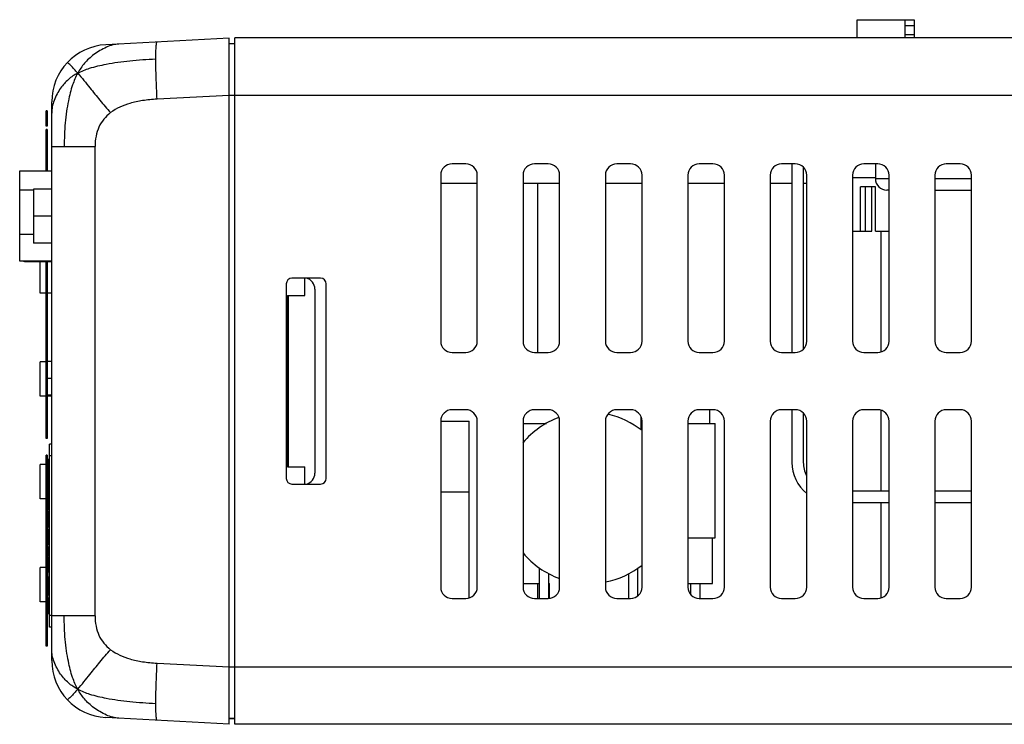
# Model space of a CAD drawing. Header units: millimetres. Extents: x 163 to 2699, y 224 to 730.
# Tile 154 of 168: x 2526 to 2612, y 273 to 335. Entities that reach past the tile are written whole.
import ezdxf

# ---------------------------------------------------------------- set-up
doc = ezdxf.new("R2010")
doc.units = ezdxf.units.MM
doc.layers.add('02___PRT_ALL_AXES', color=7, linetype='Continuous')

msp = doc.modelspace()

# ---------------------------------------------------------------- linework, layer by layer
at = {"color": 7, "linetype": 'Continuous'}
for p, q in [((2598.835, 334.603), (2603.835, 334.603)), ((2598.835, 333.003), (2598.835, 334.603)), ((2603.035, 333.003), (2603.035, 334.603)), ((2603.035, 334.103), (2603.835, 334.103)), ((2603.835, 334.603), (2603.835, 333.003)), ((2603.035, 333.303), (2603.835, 333.303)), ((2543.935, 332.977), (2533.173, 332.413)), ((2543.935, 273.029), (2543.935, 332.977)), ((2544.435, 332.503), (2543.935, 332.503)), ((2544.435, 332.503), (2543.935, 332.503)), ((2544.435, 273.003), (2544.435, 333.003)), ((2624.935, 333.003), (2544.435, 333.003)), ((2543.935, 327.983), (2537.644, 327.654)), ((2543.935, 328.01), (2544.435, 328.01)), ((2544.435, 328.003), (2624.876, 328.003)), ((2528.435, 278.586), (2528.435, 327.419)), ((2527.935, 325.282), (2527.935, 326.622)), ((2528.035, 326.622), (2527.935, 326.622)), ((2528.035, 326.391), (2527.935, 326.391)), ((2528.035, 326.622), (2528.035, 325.282)), ((2528.035, 325.497), (2527.935, 325.497)), ((2528.035, 325.282), (2527.935, 325.282)), ((2527.935, 321.378), (2527.935, 324.994)), ((2528.035, 324.994), (2527.935, 324.994)), ((2528.035, 324.992), (2527.935, 324.992)), ((2528.035, 324.986), (2527.935, 324.986)), ((2528.035, 324.975), (2527.935, 324.975)), ((2528.035, 324.96), (2527.935, 324.96)), ((2528.035, 324.942), (2527.935, 324.942)), ((2528.035, 324.919), (2527.935, 324.919)), ((2528.035, 324.893), (2527.935, 324.893)), ((2528.035, 324.864), (2527.935, 324.864)), ((2528.035, 324.831), (2527.935, 324.831)), ((2528.035, 324.796), (2527.935, 324.796)), ((2528.035, 324.758), (2527.935, 324.758)), ((2528.035, 324.717), (2527.935, 324.717)), ((2528.035, 324.675), (2527.935, 324.675)), ((2528.035, 324.63), (2527.935, 324.63)), ((2528.035, 324.585), (2527.935, 324.585)), ((2528.035, 324.538), (2527.935, 324.538)), ((2528.035, 324.491), (2527.935, 324.491)), ((2528.035, 324.994), (2528.035, 321.378)), ((2528.035, 324.443), (2527.935, 324.443)), ((2528.035, 324.396), (2527.935, 324.396)), ((2528.035, 324.35), (2527.935, 324.35)), ((2528.035, 324.305), (2527.935, 324.305)), ((2528.035, 324.261), (2527.935, 324.261)), ((2528.035, 324.22), (2527.935, 324.22)), ((2528.035, 324.182), (2527.935, 324.182)), ((2528.035, 324.14), (2527.935, 324.14)), ((2528.035, 324.097), (2527.935, 324.097)), ((2528.035, 324.051), (2527.935, 324.051)), ((2528.035, 324.004), (2527.935, 324.004)), ((2528.035, 323.956), (2527.935, 323.956)), ((2528.035, 323.908), (2527.935, 323.908)), ((2528.035, 323.86), (2527.935, 323.86)), ((2528.035, 323.813), (2527.935, 323.813)), ((2528.035, 323.766), (2527.935, 323.766)), ((2528.035, 323.721), (2527.935, 323.721)), ((2528.035, 323.677), (2527.935, 323.677)), ((2528.035, 323.635), (2527.935, 323.635)), ((2528.035, 323.595), (2527.935, 323.595)), ((2528.035, 323.558), (2527.935, 323.558)), ((2528.035, 323.524), (2527.935, 323.524)), ((2528.035, 323.492), (2527.935, 323.492)), ((2528.035, 323.464), (2527.935, 323.464)), ((2528.035, 323.439), (2527.935, 323.439)), ((2528.035, 323.418), (2527.935, 323.418)), ((2528.035, 323.4), (2527.935, 323.4)), ((2528.035, 323.386), (2527.935, 323.386)), ((2528.035, 323.376), (2527.935, 323.376)), ((2528.035, 323.37), (2527.935, 323.37)), ((2528.035, 323.368), (2527.935, 323.368)), ((2528.035, 323.04), (2527.935, 323.04)), ((2528.035, 322.815), (2527.935, 322.815)), ((2528.435, 323.516), (2532.225, 323.516)), ((2532.225, 282.489), (2532.225, 323.516)), ((2528.035, 322.545), (2527.935, 322.545)), ((2528.035, 321.983), (2527.935, 321.983)), ((2564.635, 322.003), (2563.435, 322.003)), ((2571.835, 322.003), (2570.635, 322.003)), ((2579.035, 322.003), (2577.835, 322.003)), ((2586.235, 322.003), (2585.035, 322.003)), ((2593.435, 322.003), (2592.235, 322.003)), ((2593.135, 322.003), (2593.135, 305.503)), ((2600.635, 322.003), (2599.435, 322.003)), ((2600.435, 322.003), (2600.435, 320.703)), ((2607.835, 322.003), (2606.635, 322.003)), ((2525.635, 313.478), (2525.635, 321.378)), ((2525.635, 321.378), (2528.435, 321.378)), ((2528.035, 321.758), (2527.935, 321.758)), ((2594.135, 321.715), (2594.135, 305.791)), ((2562.435, 321.003), (2562.435, 306.503)), ((2565.635, 306.503), (2565.635, 321.003)), ((2569.635, 321.003), (2569.635, 306.503)), ((2572.835, 306.503), (2572.835, 321.003)), ((2576.835, 321.003), (2576.835, 306.503)), ((2580.035, 306.503), (2580.035, 321.003)), ((2584.035, 321.003), (2584.035, 306.503)), ((2587.235, 306.503), (2587.235, 321.003)), ((2591.235, 321.003), (2591.235, 306.503)), ((2594.435, 306.503), (2594.435, 321.003)), ((2598.435, 321.003), (2598.435, 306.503)), ((2598.435, 320.803), (2600.435, 320.803)), ((2601.635, 320.703), (2600.435, 320.703)), ((2601.635, 306.503), (2601.635, 321.003)), ((2605.635, 321.003), (2605.635, 306.503)), ((2608.835, 320.703), (2605.635, 320.703)), ((2608.835, 306.503), (2608.835, 321.003)), ((2525.635, 319.725), (2526.835, 319.725)), ((2526.835, 319.778), (2526.835, 315.078)), ((2528.435, 319.778), (2526.835, 319.778)), ((2600.435, 320.003), (2599.135, 320.003)), ((2599.135, 316.103), (2599.135, 320.003)), ((2599.535, 320.003), (2599.535, 316.103)), ((2600.135, 316.103), (2600.135, 320.003)), ((2600.435, 316.103), (2600.435, 320.003)), ((2601.635, 319.703), (2601.435, 319.703)), ((2605.635, 319.703), (2608.835, 319.703)), ((2528.435, 317.428), (2526.835, 317.428)), ((2598.435, 316.103), (2600.135, 316.103)), ((2600.435, 316.103), (2601.635, 316.103)), ((2526.835, 315.825), (2525.635, 315.825)), ((2528.435, 315.078), (2526.835, 315.078)), ((2528.435, 313.478), (2525.635, 313.478)), ((2526.135, 313.453), (2526.135, 313.478)), ((2526.135, 313.453), (2528.435, 313.453)), ((2527.435, 310.703), (2527.435, 313.453)), ((2527.935, 306.703), (2527.935, 313.452)), ((2528.035, 313.402), (2527.935, 313.402)), ((2528.035, 313.354), (2527.935, 313.354)), ((2528.035, 313.307), (2527.935, 313.307)), ((2528.035, 313.452), (2528.035, 306.703)), ((2528.035, 313.262), (2527.935, 313.262)), ((2528.035, 313.219), (2527.935, 313.219)), ((2528.035, 313.179), (2527.935, 313.179)), ((2528.035, 313.142), (2527.935, 313.142)), ((2528.035, 313.108), (2527.935, 313.108)), ((2528.035, 313.078), (2527.935, 313.078)), ((2528.035, 313.051), (2527.935, 313.051)), ((2528.035, 313.028), (2527.935, 313.028)), ((2528.035, 313.009), (2527.935, 313.009)), ((2528.035, 312.994), (2527.935, 312.994)), ((2528.035, 312.983), (2527.935, 312.983)), ((2528.035, 312.977), (2527.935, 312.977)), ((2528.035, 312.975), (2527.935, 312.975)), ((2528.035, 312.653), (2527.935, 312.653)), ((2528.035, 312.423), (2527.935, 312.423)), ((2551.935, 312.003), (2549.435, 312.003)), ((2550.562, 310.503), (2550.562, 312.003)), ((2528.035, 311.529), (2527.935, 311.529)), ((2528.035, 311.314), (2527.935, 311.314)), ((2528.035, 310.92), (2527.935, 310.92)), ((2548.935, 311.503), (2548.935, 294.503)), ((2551.435, 311.047), (2551.435, 294.958)), ((2552.435, 294.503), (2552.435, 311.503)), ((2527.935, 310.703), (2527.435, 310.703)), ((2528.035, 310.694), (2527.935, 310.694)), ((2528.035, 310.278), (2527.935, 310.278)), ((2528.035, 310.048), (2527.935, 310.048)), ((2528.435, 310.703), (2528.035, 310.703)), ((2549.035, 295.503), (2549.035, 310.503)), ((2549.035, 310.503), (2550.562, 310.503)), ((2549.135, 295.503), (2549.135, 310.503)), ((2528.035, 309.154), (2527.935, 309.154)), ((2528.035, 308.939), (2527.935, 308.939)), ((2528.035, 308.725), (2527.935, 308.725)), ((2528.035, 308.444), (2527.935, 308.444)), ((2528.035, 308.218), (2527.935, 308.218)), ((2528.035, 308.202), (2527.935, 308.202)), ((2528.035, 308.184), (2527.935, 308.184)), ((2528.035, 308.167), (2527.935, 308.167)), ((2528.035, 308.149), (2527.935, 308.149)), ((2528.035, 308.131), (2527.935, 308.131)), ((2528.035, 308.112), (2527.935, 308.112)), ((2528.035, 308.094), (2527.935, 308.094)), ((2528.035, 308.076), (2527.935, 308.076)), ((2528.035, 308.057), (2527.935, 308.057)), ((2528.035, 308.039), (2527.935, 308.039)), ((2528.035, 308.021), (2527.935, 308.021)), ((2528.035, 308.004), (2527.935, 308.004)), ((2528.035, 307.987), (2527.935, 307.987)), ((2528.035, 307.97), (2527.935, 307.97)), ((2528.035, 307.954), (2527.935, 307.954)), ((2528.035, 307.938), (2527.935, 307.938)), ((2528.035, 307.923), (2527.935, 307.923)), ((2528.035, 307.909), (2527.935, 307.909)), ((2528.035, 307.895), (2527.935, 307.895)), ((2528.035, 307.882), (2527.935, 307.882)), ((2528.035, 307.87), (2527.935, 307.87)), ((2528.035, 307.859), (2527.935, 307.859)), ((2528.035, 307.849), (2527.935, 307.849)), ((2528.035, 307.84), (2527.935, 307.84)), ((2528.035, 307.837), (2527.935, 307.837)), ((2528.035, 307.833), (2527.935, 307.833)), ((2528.035, 307.829), (2527.935, 307.829)), ((2528.035, 307.826), (2527.935, 307.826)), ((2528.035, 307.822), (2527.935, 307.822)), ((2528.035, 307.817), (2527.935, 307.817)), ((2528.035, 307.813), (2527.935, 307.813)), ((2528.035, 307.809), (2527.935, 307.809)), ((2528.035, 307.804), (2527.935, 307.804)), ((2528.035, 307.799), (2527.935, 307.799)), ((2528.035, 307.794), (2527.935, 307.794)), ((2528.035, 307.789), (2527.935, 307.789)), ((2528.035, 307.784), (2527.935, 307.784)), ((2528.035, 307.778), (2527.935, 307.778)), ((2528.035, 307.773), (2527.935, 307.773)), ((2528.035, 307.767), (2527.935, 307.767)), ((2528.035, 307.761), (2527.935, 307.761)), ((2528.035, 307.755), (2527.935, 307.755)), ((2528.035, 307.748), (2527.935, 307.748)), ((2528.035, 307.742), (2527.935, 307.742)), ((2528.035, 307.735), (2527.935, 307.735)), ((2528.035, 307.728), (2527.935, 307.728)), ((2528.035, 307.721), (2527.935, 307.721)), ((2528.035, 307.714), (2527.935, 307.714)), ((2528.035, 307.454), (2527.935, 307.454)), ((2528.035, 307.228), (2527.935, 307.228)), ((2528.035, 307.046), (2527.935, 307.046)), ((2528.035, 306.789), (2527.935, 306.789)), ((2527.935, 304.064), (2527.935, 306.703)), ((2528.035, 306.703), (2527.935, 306.703)), ((2528.035, 306.702), (2527.935, 306.702)), ((2528.035, 306.699), (2527.935, 306.699)), ((2528.035, 306.695), (2527.935, 306.695)), ((2528.035, 306.69), (2527.935, 306.69)), ((2528.035, 306.683), (2527.935, 306.683)), ((2528.035, 306.674), (2527.935, 306.674)), ((2528.035, 306.664), (2527.935, 306.664)), ((2528.035, 306.653), (2527.935, 306.653)), ((2528.035, 306.641), (2527.935, 306.641)), ((2528.035, 306.628), (2527.935, 306.628)), ((2528.035, 306.614), (2527.935, 306.614)), ((2528.035, 306.599), (2527.935, 306.599)), ((2528.035, 306.583), (2527.935, 306.583)), ((2528.035, 306.566), (2527.935, 306.566)), ((2528.035, 306.548), (2527.935, 306.548)), ((2528.035, 306.53), (2527.935, 306.53)), ((2528.035, 306.511), (2527.935, 306.511)), ((2528.035, 306.492), (2527.935, 306.492)), ((2528.035, 306.472), (2527.935, 306.472)), ((2528.035, 306.452), (2527.935, 306.452)), ((2528.035, 306.432), (2527.935, 306.432)), ((2528.035, 306.411), (2527.935, 306.411)), ((2528.035, 306.703), (2528.035, 304.072)), ((2528.035, 306.39), (2527.935, 306.39)), ((2528.035, 306.369), (2527.935, 306.369)), ((2527.935, 306.347), (2528.035, 306.347)), ((2528.035, 306.322), (2527.935, 306.322)), ((2528.035, 306.293), (2527.935, 306.293)), ((2528.035, 306.262), (2527.935, 306.262)), ((2528.035, 306.228), (2527.935, 306.228)), ((2528.035, 306.192), (2527.935, 306.192)), ((2528.035, 306.154), (2527.935, 306.154)), ((2528.035, 306.114), (2527.935, 306.114)), ((2528.035, 306.072), (2527.935, 306.072)), ((2528.035, 306.028), (2527.935, 306.028)), ((2528.035, 305.984), (2527.935, 305.984)), ((2528.035, 305.938), (2527.935, 305.938)), ((2528.035, 305.892), (2527.935, 305.892)), ((2528.035, 305.845), (2527.935, 305.845)), ((2528.035, 305.797), (2527.935, 305.797)), ((2528.035, 305.75), (2527.935, 305.75)), ((2528.035, 305.702), (2527.935, 305.702)), ((2528.035, 305.655), (2527.935, 305.655)), ((2528.035, 305.608), (2527.935, 305.608)), ((2528.035, 305.562), (2527.935, 305.562)), ((2527.435, 301.703), (2527.435, 304.703)), ((2527.935, 304.703), (2527.435, 304.703)), ((2528.035, 305.517), (2527.935, 305.517)), ((2528.035, 305.473), (2527.935, 305.473)), ((2528.035, 305.431), (2527.935, 305.431)), ((2528.035, 305.39), (2527.935, 305.39)), ((2528.035, 305.349), (2527.935, 305.349)), ((2528.035, 305.307), (2527.935, 305.307)), ((2528.035, 305.264), (2527.935, 305.264)), ((2528.035, 305.219), (2527.935, 305.219)), ((2528.035, 305.174), (2527.935, 305.174)), ((2528.035, 305.128), (2527.935, 305.128)), ((2528.035, 305.082), (2527.935, 305.082)), ((2528.035, 305.036), (2527.935, 305.036)), ((2528.035, 304.989), (2527.935, 304.989)), ((2528.035, 304.943), (2527.935, 304.943)), ((2528.035, 304.897), (2527.935, 304.897)), ((2528.035, 304.852), (2527.935, 304.852)), ((2528.035, 304.807), (2527.935, 304.807)), ((2528.035, 304.764), (2527.935, 304.764)), ((2528.035, 304.721), (2527.935, 304.721)), ((2528.035, 304.739), (2528.435, 304.739)), ((2563.435, 305.503), (2564.635, 305.503)), ((2570.635, 305.503), (2571.835, 305.503)), ((2577.835, 305.503), (2579.035, 305.503)), ((2585.035, 305.503), (2586.235, 305.503)), ((2592.235, 305.503), (2593.435, 305.503)), ((2599.435, 305.503), (2600.635, 305.503)), ((2606.635, 305.503), (2607.835, 305.503)), ((2528.035, 304.68), (2527.935, 304.68)), ((2528.035, 304.64), (2527.935, 304.64)), ((2528.035, 304.602), (2527.935, 304.602)), ((2528.035, 304.566), (2527.935, 304.566)), ((2528.035, 304.532), (2527.935, 304.532)), ((2528.035, 304.501), (2527.935, 304.501)), ((2528.035, 304.472), (2527.935, 304.472)), ((2528.035, 304.446), (2527.935, 304.446)), ((2528.035, 304.422), (2527.935, 304.422)), ((2528.035, 304.401), (2527.935, 304.401)), ((2528.035, 304.379), (2527.935, 304.379)), ((2528.035, 304.358), (2527.935, 304.358)), ((2528.035, 304.337), (2527.935, 304.337)), ((2528.035, 304.316), (2527.935, 304.316)), ((2528.035, 304.295), (2527.935, 304.295)), ((2528.035, 304.275), (2527.935, 304.275)), ((2528.035, 304.256), (2527.935, 304.256)), ((2528.035, 304.236), (2527.935, 304.236)), ((2528.035, 304.218), (2527.935, 304.218)), ((2528.035, 304.2), (2527.935, 304.2)), ((2528.035, 304.183), (2527.935, 304.183)), ((2528.035, 304.167), (2527.935, 304.167)), ((2528.035, 304.152), (2527.935, 304.152)), ((2528.035, 304.138), (2527.935, 304.138)), ((2528.035, 304.125), (2527.935, 304.125)), ((2528.035, 304.113), (2527.935, 304.113)), ((2528.035, 304.103), (2527.935, 304.103)), ((2528.035, 304.094), (2527.935, 304.094)), ((2528.035, 304.086), (2527.935, 304.086)), ((2528.035, 304.08), (2527.935, 304.08)), ((2528.035, 304.076), (2527.935, 304.076)), ((2528.035, 304.073), (2527.935, 304.073)), ((2528.035, 304.072), (2527.935, 304.072)), ((2528.035, 304.072), (2527.935, 304.072)), ((2528.035, 304.068), (2527.935, 304.068)), ((2528.035, 304.066), (2527.935, 304.066)), ((2528.035, 304.065), (2527.935, 304.065)), ((2527.935, 304.056), (2527.935, 304.064)), ((2528.035, 304.064), (2527.935, 304.064)), ((2528.035, 304.063), (2527.935, 304.063)), ((2528.035, 304.06), (2527.935, 304.06)), ((2528.035, 304.058), (2527.935, 304.058)), ((2527.935, 297.985), (2527.935, 304.056)), ((2528.035, 304.056), (2527.935, 304.056)), ((2528.035, 304.056), (2527.935, 304.056)), ((2528.035, 303.927), (2527.935, 303.927)), ((2528.035, 304.072), (2528.035, 304.064)), ((2528.035, 304.064), (2528.035, 304.056)), ((2528.035, 304.056), (2528.035, 297.985)), ((2528.035, 303.695), (2527.935, 303.695)), ((2527.935, 303.244), (2528.035, 303.244)), ((2528.035, 303.273), (2528.435, 303.273)), ((2528.035, 302.107), (2527.935, 302.107)), ((2527.935, 301.703), (2527.435, 301.703)), ((2528.035, 301.469), (2527.935, 301.469)), ((2528.035, 301.806), (2528.435, 301.806)), ((2528.435, 301.703), (2528.035, 301.703)), ((2527.935, 301.09), (2528.035, 301.09)), ((2528.035, 300.573), (2527.935, 300.573)), ((2564.635, 300.503), (2563.435, 300.503)), ((2571.835, 300.503), (2570.635, 300.503)), ((2579.035, 300.503), (2577.835, 300.503)), ((2586.235, 300.503), (2585.035, 300.503)), ((2585.935, 300.503), (2585.935, 299.303)), ((2593.435, 300.503), (2592.235, 300.503)), ((2593.135, 300.503), (2593.135, 295.903)), ((2600.635, 300.503), (2599.435, 300.503)), ((2607.835, 300.503), (2606.635, 300.503)), ((2528.035, 300.071), (2527.935, 300.071)), ((2528.035, 299.696), (2527.935, 299.696)), ((2579.935, 299.922), (2579.935, 298.737)), ((2594.135, 300.215), (2594.135, 295.903)), ((2528.035, 299.048), (2527.935, 299.048)), ((2528.035, 298.988), (2527.935, 298.988)), ((2562.435, 299.503), (2564.935, 299.503)), ((2562.435, 299.503), (2562.435, 285.003)), ((2564.935, 284.063), (2564.935, 299.503)), ((2565.635, 285.003), (2565.635, 299.503)), ((2569.635, 299.503), (2569.635, 285.003)), ((2569.635, 299.303), (2571.673, 299.303)), ((2572.835, 285.003), (2572.835, 299.503)), ((2576.835, 299.503), (2576.835, 285.003)), ((2579.935, 299.303), (2580.035, 299.303)), ((2580.035, 285.003), (2580.035, 299.503)), ((2584.035, 299.503), (2584.035, 285.003)), ((2584.035, 299.303), (2586.435, 299.303)), ((2586.435, 289.303), (2586.435, 299.303)), ((2587.235, 285.003), (2587.235, 299.503)), ((2591.235, 299.503), (2591.235, 285.003)), ((2594.435, 285.003), (2594.435, 299.503)), ((2598.435, 299.503), (2598.435, 285.003)), ((2601.635, 285.003), (2601.635, 299.503)), ((2605.635, 299.503), (2605.635, 285.003)), ((2608.835, 285.003), (2608.835, 299.503)), ((2528.035, 297.985), (2527.935, 297.985)), ((2528.235, 281.503), (2528.235, 297.503)), ((2528.435, 297.503), (2528.235, 297.503)), ((2527.935, 295.703), (2527.935, 296.525)), ((2528.035, 296.525), (2527.935, 296.525)), ((2528.035, 296.524), (2527.935, 296.524)), ((2528.035, 296.519), (2527.935, 296.519)), ((2528.035, 296.51), (2527.935, 296.51)), ((2528.035, 296.498), (2527.935, 296.498)), ((2528.035, 296.481), (2527.935, 296.481)), ((2528.035, 296.525), (2528.035, 295.703)), ((2528.135, 294.934), (2528.135, 296.168)), ((2528.135, 296.168), (2528.235, 296.168)), ((2528.235, 296.503), (2528.435, 296.503)), ((2527.435, 292.703), (2527.435, 295.703)), ((2528.135, 295.703), (2527.435, 295.703)), ((2528.035, 296.005), (2527.935, 296.005)), ((2527.935, 292.719), (2527.935, 295.652)), ((2527.935, 295.652), (2528.135, 295.652)), ((2528.035, 295.652), (2528.035, 292.719)), ((2549.035, 295.503), (2550.562, 295.503)), ((2550.562, 294.003), (2550.562, 295.503)), ((2528.135, 294.934), (2528.235, 294.934)), ((2528.135, 293.126), (2528.135, 294.801)), ((2528.135, 294.801), (2528.235, 294.801)), ((2528.135, 294.521), (2528.235, 294.521)), ((2528.135, 294.34), (2528.235, 294.34)), ((2528.135, 293.576), (2528.235, 293.576)), ((2549.435, 294.003), (2551.935, 294.003)), ((2528.135, 292.703), (2527.435, 292.703)), ((2527.935, 292.719), (2528.135, 292.719)), ((2527.935, 290.864), (2527.935, 292.703)), ((2528.035, 292.703), (2528.035, 290.864)), ((2528.135, 293.395), (2528.235, 293.395)), ((2528.135, 293.126), (2528.235, 293.126)), ((2528.135, 291.75), (2528.135, 293.028)), ((2528.135, 293.028), (2528.235, 293.028)), ((2564.935, 293.303), (2562.435, 293.303)), ((2598.435, 293.403), (2601.635, 293.403)), ((2605.635, 293.403), (2608.835, 293.403)), ((2528.035, 292.632), (2527.935, 292.632)), ((2528.135, 292.39), (2528.235, 292.39)), ((2598.435, 292.403), (2601.635, 292.403)), ((2605.635, 292.403), (2608.835, 292.403)), ((2528.035, 291.043), (2527.935, 291.043)), ((2528.135, 291.75), (2528.235, 291.75)), ((2528.135, 290.243), (2528.135, 291.573)), ((2528.235, 291.573), (2528.135, 291.573)), ((2528.035, 290.864), (2527.935, 290.864)), ((2527.935, 283.934), (2527.935, 290.848)), ((2528.035, 290.848), (2527.935, 290.848)), ((2528.035, 290.847), (2527.935, 290.847)), ((2528.035, 290.842), (2527.935, 290.842)), ((2528.035, 290.834), (2527.935, 290.834)), ((2528.035, 290.821), (2527.935, 290.821)), ((2528.035, 290.805), (2527.935, 290.805)), ((2528.035, 290.619), (2527.935, 290.619)), ((2528.035, 290.61), (2527.935, 290.61)), ((2528.035, 290.6), (2527.935, 290.6)), ((2528.035, 290.589), (2527.935, 290.589)), ((2528.035, 290.576), (2527.935, 290.576)), ((2528.035, 290.562), (2527.935, 290.562)), ((2528.035, 290.547), (2527.935, 290.547)), ((2528.035, 290.531), (2527.935, 290.531)), ((2528.035, 290.514), (2527.935, 290.514)), ((2528.035, 290.497), (2527.935, 290.497)), ((2528.035, 290.479), (2527.935, 290.479)), ((2528.035, 290.461), (2527.935, 290.461)), ((2528.035, 290.443), (2527.935, 290.443)), ((2528.035, 290.424), (2527.935, 290.424)), ((2528.035, 290.405), (2527.935, 290.405)), ((2528.035, 290.387), (2527.935, 290.387)), ((2528.035, 290.369), (2527.935, 290.369)), ((2528.035, 290.351), (2527.935, 290.351)), ((2528.035, 290.333), (2527.935, 290.333)), ((2528.035, 290.316), (2527.935, 290.316)), ((2528.035, 290.3), (2527.935, 290.3)), ((2528.035, 290.285), (2527.935, 290.285)), ((2528.035, 290.27), (2527.935, 290.27)), ((2528.035, 290.257), (2527.935, 290.257)), ((2528.035, 290.245), (2527.935, 290.245)), ((2528.035, 290.228), (2527.935, 290.228)), ((2528.035, 290.212), (2527.935, 290.212)), ((2528.035, 290.194), (2527.935, 290.194)), ((2528.035, 290.176), (2527.935, 290.176)), ((2528.035, 290.157), (2527.935, 290.157)), ((2528.035, 290.138), (2527.935, 290.138)), ((2528.035, 290.119), (2527.935, 290.119)), ((2528.035, 290.099), (2527.935, 290.099)), ((2528.035, 290.078), (2527.935, 290.078)), ((2528.035, 290.058), (2527.935, 290.058)), ((2528.035, 290.848), (2528.035, 283.934)), ((2528.235, 290.243), (2528.135, 290.243)), ((2528.183, 290.243), (2528.183, 290.027)), ((2528.035, 290.037), (2527.935, 290.037)), ((2528.035, 290.016), (2527.935, 290.016)), ((2528.035, 289.995), (2527.935, 289.995)), ((2528.035, 289.974), (2527.935, 289.974)), ((2528.035, 289.953), (2527.935, 289.953)), ((2528.035, 289.932), (2527.935, 289.932)), ((2528.035, 289.911), (2527.935, 289.911)), ((2528.035, 289.891), (2527.935, 289.891)), ((2528.035, 289.871), (2527.935, 289.871)), ((2528.035, 289.851), (2527.935, 289.851)), ((2528.035, 289.831), (2527.935, 289.831)), ((2528.035, 289.812), (2527.935, 289.812)), ((2528.035, 289.793), (2527.935, 289.793)), ((2528.035, 289.775), (2527.935, 289.775)), ((2528.035, 289.741), (2527.935, 289.741)), ((2528.035, 289.704), (2527.935, 289.704)), ((2528.035, 289.667), (2527.935, 289.667)), ((2528.035, 289.628), (2527.935, 289.628)), ((2528.035, 289.588), (2527.935, 289.588)), ((2528.035, 289.547), (2527.935, 289.547)), ((2528.035, 289.506), (2527.935, 289.506)), ((2528.035, 289.464), (2527.935, 289.464)), ((2528.035, 289.422), (2527.935, 289.422)), ((2528.035, 289.379), (2527.935, 289.379)), ((2528.035, 289.338), (2527.935, 289.338)), ((2528.035, 289.296), (2527.935, 289.296)), ((2528.035, 289.255), (2527.935, 289.255)), ((2528.035, 289.215), (2527.935, 289.215)), ((2528.135, 288.748), (2528.135, 290.027)), ((2528.135, 290.027), (2528.235, 290.027)), ((2528.135, 289.388), (2528.235, 289.388)), ((2584.035, 289.303), (2586.435, 289.303)), ((2586.185, 285.303), (2586.185, 289.303)), ((2528.035, 289.175), (2527.935, 289.175)), ((2528.035, 289.137), (2527.935, 289.137)), ((2528.035, 289.1), (2527.935, 289.1)), ((2528.035, 289.065), (2527.935, 289.065)), ((2528.035, 289.032), (2527.935, 289.032)), ((2528.035, 289), (2527.935, 289)), ((2528.035, 288.971), (2527.935, 288.971)), ((2528.035, 288.944), (2527.935, 288.944)), ((2528.035, 288.92), (2527.935, 288.92)), ((2528.035, 288.898), (2527.935, 288.898)), ((2527.935, 288.878), (2528.035, 288.878)), ((2528.035, 288.858), (2527.935, 288.858)), ((2528.035, 288.838), (2527.935, 288.838)), ((2528.035, 288.818), (2527.935, 288.818)), ((2528.035, 288.798), (2527.935, 288.798)), ((2528.035, 288.779), (2527.935, 288.779)), ((2528.035, 288.76), (2527.935, 288.76)), ((2528.035, 288.741), (2527.935, 288.741)), ((2528.035, 288.723), (2527.935, 288.723)), ((2528.035, 288.705), (2527.935, 288.705)), ((2528.035, 288.689), (2527.935, 288.689)), ((2528.035, 288.672), (2527.935, 288.672)), ((2528.035, 288.657), (2527.935, 288.657)), ((2528.035, 288.643), (2527.935, 288.643)), ((2528.035, 288.63), (2527.935, 288.63)), ((2528.035, 288.617), (2527.935, 288.617)), ((2528.035, 288.606), (2527.935, 288.606)), ((2528.035, 288.596), (2527.935, 288.596)), ((2528.035, 288.588), (2527.935, 288.588)), ((2528.035, 288.58), (2527.935, 288.58)), ((2528.035, 288.575), (2527.935, 288.575)), ((2528.035, 288.57), (2527.935, 288.57)), ((2528.035, 288.568), (2527.935, 288.568)), ((2528.035, 288.567), (2527.935, 288.567)), ((2528.035, 288.509), (2527.935, 288.509)), ((2528.135, 288.748), (2528.235, 288.748)), ((2528.135, 287.759), (2528.135, 288.516)), ((2528.135, 288.516), (2528.235, 288.516)), ((2528.183, 288.748), (2528.183, 288.516)), ((2528.035, 288.071), (2527.935, 288.071)), ((2528.135, 287.759), (2528.235, 287.759)), ((2528.135, 286.311), (2528.135, 287.595)), ((2528.235, 287.595), (2528.135, 287.595)), ((2528.183, 287.759), (2528.183, 287.595)), ((2527.435, 283.703), (2527.435, 286.703)), ((2527.935, 286.703), (2527.435, 286.703)), ((2527.935, 287.268), (2528.035, 287.268)), ((2528.035, 286.881), (2527.935, 286.881)), ((2528.135, 286.703), (2528.035, 286.703)), ((2528.235, 287.404), (2528.135, 287.404)), ((2528.235, 286.842), (2528.135, 286.842)), ((2528.235, 286.624), (2528.135, 286.624)), ((2571.079, 284.003), (2571.079, 286.658)), ((2579.679, 284.253), (2579.679, 286.658)), ((2528.035, 286.544), (2527.935, 286.544)), ((2528.035, 286.541), (2527.935, 286.541)), ((2528.035, 286.502), (2527.935, 286.502)), ((2528.035, 286.463), (2527.935, 286.463)), ((2528.035, 286.303), (2527.935, 286.303)), ((2528.035, 285.947), (2527.935, 285.947)), ((2528.235, 286.453), (2528.135, 286.453)), ((2528.235, 286.311), (2528.135, 286.311)), ((2528.135, 284.325), (2528.135, 285.902)), ((2528.135, 285.902), (2528.235, 285.902)), ((2528.183, 286.311), (2528.183, 285.902)), ((2571.879, 284.012), (2571.879, 286.17)), ((2578.879, 284.003), (2578.879, 286.17)), ((2528.035, 285.716), (2527.935, 285.716)), ((2528.135, 285.493), (2528.235, 285.493)), ((2569.635, 285.303), (2571.079, 285.303)), ((2571.879, 285.303), (2571.935, 285.303)), ((2571.935, 284.023), (2571.935, 285.303)), ((2584.035, 285.303), (2586.185, 285.303)), ((2528.035, 284.747), (2527.935, 284.747)), ((2528.035, 284.516), (2527.935, 284.516)), ((2528.035, 284.174), (2527.935, 284.174)), ((2528.035, 284.168), (2527.935, 284.168)), ((2528.035, 284.129), (2527.935, 284.129)), ((2528.035, 284.09), (2527.935, 284.09)), ((2528.035, 284.051), (2527.935, 284.051)), ((2528.135, 284.785), (2528.235, 284.785)), ((2528.135, 284.325), (2528.235, 284.325)), ((2528.135, 282.694), (2528.135, 284.054)), ((2528.135, 284.054), (2528.235, 284.054)), ((2528.183, 284.325), (2528.183, 284.054)), ((2527.935, 283.703), (2527.435, 283.703)), ((2528.035, 284.012), (2527.935, 284.012)), ((2528.035, 283.973), (2527.935, 283.973)), ((2527.935, 279.848), (2527.935, 283.934)), ((2528.035, 283.934), (2527.935, 283.934)), ((2528.035, 283.596), (2527.935, 283.596)), ((2528.035, 283.934), (2528.035, 279.848)), ((2528.135, 283.703), (2528.035, 283.703)), ((2528.135, 283.873), (2528.235, 283.873)), ((2528.135, 283.351), (2528.235, 283.351)), ((2563.435, 284.003), (2564.635, 284.003)), ((2570.635, 284.003), (2571.835, 284.003)), ((2577.835, 284.003), (2579.035, 284.003)), ((2585.035, 284.003), (2586.235, 284.003)), ((2592.235, 284.003), (2593.435, 284.003)), ((2599.435, 284.003), (2600.635, 284.003)), ((2606.635, 284.003), (2607.835, 284.003)), ((2528.035, 282.427), (2527.935, 282.427)), ((2528.135, 282.694), (2528.235, 282.694)), ((2528.435, 282.503), (2528.235, 282.503)), ((2532.225, 282.489), (2528.435, 282.489)), ((2528.035, 282.089), (2527.935, 282.089)), ((2528.035, 281.891), (2527.935, 281.891)), ((2528.035, 281.774), (2527.935, 281.774)), ((2528.035, 281.764), (2527.935, 281.764)), ((2528.035, 281.701), (2527.935, 281.701)), ((2528.035, 281.687), (2527.935, 281.687)), ((2528.035, 281.673), (2527.935, 281.673)), ((2528.035, 281.658), (2527.935, 281.658)), ((2528.035, 281.643), (2527.935, 281.643)), ((2528.035, 281.628), (2527.935, 281.628)), ((2528.035, 281.613), (2527.935, 281.613)), ((2528.035, 281.598), (2527.935, 281.598)), ((2528.035, 281.583), (2527.935, 281.583)), ((2528.035, 281.568), (2527.935, 281.568)), ((2528.035, 281.552), (2527.935, 281.552)), ((2528.035, 281.537), (2527.935, 281.537)), ((2528.035, 281.522), (2527.935, 281.522)), ((2528.035, 281.507), (2527.935, 281.507)), ((2528.035, 281.492), (2527.935, 281.492)), ((2528.035, 281.478), (2527.935, 281.478)), ((2528.035, 281.464), (2527.935, 281.464)), ((2528.035, 281.45), (2527.935, 281.45)), ((2528.435, 281.503), (2528.235, 281.503)), ((2528.035, 281.423), (2527.935, 281.423)), ((2528.035, 281.408), (2527.935, 281.408)), ((2528.035, 281.392), (2527.935, 281.392)), ((2528.035, 281.375), (2527.935, 281.375)), ((2528.035, 281.358), (2527.935, 281.358)), ((2528.035, 281.341), (2527.935, 281.341)), ((2528.035, 281.323), (2527.935, 281.323)), ((2528.035, 281.304), (2527.935, 281.304)), ((2528.035, 281.285), (2527.935, 281.285)), ((2528.035, 281.266), (2527.935, 281.266)), ((2528.035, 281.246), (2527.935, 281.246)), ((2528.035, 281.226), (2527.935, 281.226)), ((2528.035, 281.206), (2527.935, 281.206)), ((2528.035, 281.185), (2527.935, 281.185)), ((2528.035, 281.165), (2527.935, 281.165)), ((2528.035, 281.144), (2527.935, 281.144)), ((2528.035, 281.124), (2527.935, 281.124)), ((2528.035, 281.103), (2527.935, 281.103)), ((2528.035, 281.083), (2527.935, 281.083)), ((2528.035, 281.063), (2527.935, 281.063)), ((2528.035, 281.043), (2527.935, 281.043)), ((2528.035, 281.023), (2527.935, 281.023)), ((2528.035, 281.003), (2527.935, 281.003)), ((2528.035, 280.984), (2527.935, 280.984)), ((2528.035, 280.952), (2527.935, 280.952)), ((2528.035, 280.919), (2527.935, 280.919)), ((2528.035, 280.884), (2527.935, 280.884)), ((2528.035, 280.848), (2527.935, 280.848)), ((2528.035, 280.811), (2527.935, 280.811)), ((2528.035, 280.774), (2527.935, 280.774)), ((2528.035, 280.735), (2527.935, 280.735)), ((2528.035, 280.696), (2527.935, 280.696)), ((2528.035, 280.657), (2527.935, 280.657)), ((2528.035, 280.618), (2527.935, 280.618)), ((2528.035, 280.579), (2527.935, 280.579)), ((2528.035, 280.54), (2527.935, 280.54)), ((2528.035, 280.502), (2527.935, 280.502)), ((2528.035, 280.464), (2527.935, 280.464)), ((2528.035, 280.427), (2527.935, 280.427)), ((2528.035, 280.392), (2527.935, 280.392)), ((2528.035, 280.357), (2527.935, 280.357)), ((2528.035, 280.324), (2527.935, 280.324)), ((2528.035, 280.293), (2527.935, 280.293)), ((2528.035, 280.263), (2527.935, 280.263)), ((2528.035, 280.236), (2527.935, 280.236)), ((2528.035, 280.21), (2527.935, 280.21)), ((2528.035, 280.187), (2527.935, 280.187)), ((2528.035, 280.167), (2527.935, 280.167)), ((2527.935, 280.148), (2528.035, 280.148)), ((2528.035, 280.129), (2527.935, 280.129)), ((2528.035, 280.109), (2527.935, 280.109)), ((2528.035, 280.09), (2527.935, 280.09)), ((2528.035, 280.071), (2527.935, 280.071)), ((2528.035, 280.053), (2527.935, 280.053)), ((2528.035, 280.034), (2527.935, 280.034)), ((2528.035, 280.016), (2527.935, 280.016)), ((2528.035, 279.999), (2527.935, 279.999)), ((2528.035, 279.982), (2527.935, 279.982)), ((2528.035, 279.966), (2527.935, 279.966)), ((2528.035, 279.95), (2527.935, 279.95)), ((2528.035, 279.935), (2527.935, 279.935)), ((2528.035, 279.922), (2527.935, 279.922)), ((2528.035, 279.909), (2527.935, 279.909)), ((2528.035, 279.897), (2527.935, 279.897)), ((2528.035, 279.886), (2527.935, 279.886)), ((2528.035, 279.876), (2527.935, 279.876)), ((2528.035, 279.868), (2527.935, 279.868)), ((2528.035, 279.861), (2527.935, 279.861)), ((2528.035, 279.855), (2527.935, 279.855)), ((2528.035, 279.851), (2527.935, 279.851)), ((2528.035, 279.849), (2527.935, 279.849)), ((2528.035, 279.848), (2527.935, 279.848)), ((2537.644, 278.352), (2543.935, 278.022)), ((2544.435, 277.996), (2543.935, 277.996)), ((2698.435, 278.003), (2544.435, 278.003)), ((2543.935, 273.029), (2533.173, 273.593)), ((2543.935, 273.503), (2544.435, 273.503)), ((2544.435, 273.503), (2543.935, 273.503)), ((2698.435, 273.003), (2544.435, 273.003))]:
    msp.add_line(p, q, dxfattribs=at)
for centre, radius, start, end in [((2533.435, 327.419), 5, 93, 180), ((2563.435, 321.003), 1, 90, 180), ((2564.635, 321.003), 1, 0, 90), ((2570.635, 321.003), 1, 90, 180), ((2571.835, 321.003), 1, 0, 90), ((2577.835, 321.003), 1, 90, 180), ((2579.035, 321.003), 1, 0, 90), ((2585.035, 321.003), 1, 90, 180), ((2586.235, 321.003), 1, 0, 90), ((2592.235, 321.003), 1, 90, 180), ((2593.435, 321.003), 1, 0, 90), ((2599.435, 321.003), 1, 90, 180), ((2600.635, 321.003), 1, 0, 90), ((2606.635, 321.003), 1, 90, 180), ((2607.835, 321.003), 1, 0, 90), ((2601.435, 320.703), 1, 180, 270), ((2526.135, 313.953), 0.5, 251.86611, 270), ((2549.435, 311.503), 0.5, 90, 180), ((2550.435, 311.047), 1, 0, 75.04525), ((2551.935, 311.503), 0.5, 0, 90), ((2563.435, 306.503), 1, 180, 270), ((2564.635, 306.503), 1, 270, 0), ((2570.635, 306.503), 1, 180, 270), ((2571.835, 306.503), 1, 270, 0), ((2577.835, 306.503), 1, 180, 270), ((2579.035, 306.503), 1, 270, 0), ((2585.035, 306.503), 1, 180, 270), ((2586.235, 306.503), 1, 270, 0), ((2592.235, 306.503), 1, 180, 270), ((2593.435, 306.503), 1, 270, 0), ((2599.435, 306.503), 1, 180, 270), ((2600.635, 306.503), 1, 270, 0), ((2606.635, 306.503), 1, 180, 270), ((2607.835, 306.503), 1, 270, 0), ((2563.435, 299.503), 1, 90, 180), ((2564.635, 299.503), 1, 0, 90), ((2570.635, 299.503), 1, 90, 180), ((2571.835, 299.503), 1, 0, 90), ((2577.835, 299.503), 1, 90, 180), ((2579.035, 299.503), 1, 0, 90), ((2585.035, 299.503), 1, 90, 180), ((2586.235, 299.503), 1, 0, 90), ((2592.235, 299.503), 1, 90, 180), ((2593.435, 299.503), 1, 0, 90), ((2599.435, 299.503), 1, 90, 180), ((2600.635, 299.503), 1, 0, 90), ((2606.635, 299.503), 1, 90, 180), ((2607.835, 299.503), 1, 0, 90), ((2575.379, 292.803), 7.5, 110.39207, 140.05793), ((2575.379, 292.803), 7.5, 51.53067, 77.08624), ((2596.635, 295.903), 3.5, 180, 231.01908), ((2596.635, 295.903), 2.5, 180, 207.96706), ((2549.435, 294.503), 0.5, 180, 270), ((2550.435, 294.958), 1, 284.95002, 0), ((2551.935, 294.503), 0.5, 270, 0), ((2575.379, 292.803), 7.5, 219.98685, 250.12659), ((2575.379, 292.803), 7.5, 281.21662, 308.43838), ((2563.435, 285.003), 1, 180, 270), ((2564.635, 285.003), 1, 270, 0), ((2570.635, 285.003), 1, 180, 270), ((2571.835, 285.003), 1, 270, 0), ((2577.835, 285.003), 1, 180, 270), ((2579.035, 285.003), 1, 270, 0), ((2585.035, 285.003), 1, 180, 270), ((2586.235, 285.003), 1, 270, 0), ((2592.235, 285.003), 1, 180, 270), ((2593.435, 285.003), 1, 270, 0), ((2599.435, 285.003), 1, 180, 270), ((2600.635, 285.003), 1, 270, 0), ((2606.635, 285.003), 1, 180, 270), ((2607.835, 285.003), 1, 270, 0), ((2533.435, 278.586), 5, 180, 267)]:
    msp.add_arc(centre, radius, start, end, dxfattribs=at)
for points, start_tangent, end_tangent in [([(2534.291, 332.471), (2533.775, 332.392), (2533.217, 332.193), (2532.644, 331.897), (2532.12, 331.549), (2531.674, 331.177), (2531.3, 330.788), (2530.709, 329.934)], (-0.99863, -0.052336), (-0.48273, -0.875769)), ([(2537.536, 331.18), (2537.543, 331.801), (2537.552, 332.053), (2537.564, 332.263), (2537.58, 332.429), (2537.598, 332.549), (2537.62, 332.622), (2537.644, 332.647)], (0, 1), (0.99863, 0.052336)), ([(2530.709, 329.934), (2530.076, 330.616), (2529.808, 330.861)], (-0.655997, 0.754763), (-0.761459, 0.648213)), ([(2530.709, 329.934), (2531.743, 330.359), (2533.197, 330.715), (2535.253, 331.011), (2536.387, 331.111), (2537.536, 331.18)], (0.88407, 0.467354), (0.99863, 0.052336)), ([(2537.644, 327.654), (2537.564, 329.561), (2537.536, 331.18)], (-0.052193, 0.998637), (0, 1)), ([(2530.709, 329.934), (2529.896, 329.383), (2529.538, 329.033), (2529.204, 328.612), (2528.897, 328.109), (2528.643, 327.543), (2528.482, 326.977), (2528.435, 326.444)], (-0.88407, -0.467354), (0, -1)), ([(2530.709, 329.934), (2530.257, 328.896), (2529.89, 327.497), (2529.735, 326.593), (2529.615, 325.579), (2529.548, 324.546), (2529.533, 323.516)], (-0.48273, -0.875769), (0, -1)), ([(2530.709, 329.934), (2531.778, 328.638), (2532.641, 327.569), (2533.116, 327.005), (2533.58, 326.477)], (0.655997, -0.754763), (0.664412, -0.747367)), ([(2537.644, 327.654), (2536.374, 327.527), (2535.273, 327.289), (2533.58, 326.477)], (-0.99863, -0.052336), (-0.794796, -0.606877)), ([(2533.58, 326.477), (2532.987, 325.904), (2532.564, 325.22), (2532.31, 324.424), (2532.225, 323.516)], (-0.794796, -0.606877), (0, -1)), ([(2530.709, 276.072), (2530.257, 277.109), (2529.89, 278.509), (2529.735, 279.412), (2529.615, 280.427), (2529.548, 281.46), (2529.533, 282.489)], (-0.48273, 0.875769), (0, 1)), ([(2532.225, 282.489), (2532.31, 281.582), (2532.564, 280.786), (2532.987, 280.101), (2533.58, 279.528)], (0, -1), (0.794796, -0.606877)), ([(2530.709, 276.072), (2529.896, 276.622), (2529.538, 276.972), (2529.204, 277.394), (2528.897, 277.897), (2528.643, 278.463), (2528.482, 279.029), (2528.435, 279.562)], (-0.88407, 0.467354), (0, 1)), ([(2530.709, 276.072), (2531.778, 277.368), (2532.641, 278.437), (2533.116, 279), (2533.58, 279.528)], (0.655997, 0.754763), (0.664412, 0.747367)), ([(2533.58, 279.528), (2535.273, 278.717), (2536.374, 278.479), (2537.644, 278.352)], (0.794796, -0.606877), (0.99863, -0.052336)), ([(2537.536, 274.826), (2537.564, 276.444), (2537.644, 278.352)], (0, 1), (0.052193, 0.998637)), ([(2530.709, 276.072), (2530.076, 275.389), (2529.808, 275.144)], (-0.655997, -0.754763), (-0.761459, -0.648213)), ([(2534.291, 273.534), (2533.775, 273.613), (2533.217, 273.812), (2532.644, 274.109), (2532.12, 274.457), (2531.674, 274.828), (2531.3, 275.218), (2530.709, 276.072)], (-0.99863, 0.052336), (-0.48273, 0.875769)), ([(2530.709, 276.072), (2531.743, 275.647), (2533.197, 275.29), (2535.253, 274.995), (2536.387, 274.895), (2537.536, 274.826)], (0.88407, -0.467354), (0.99863, -0.052336)), ([(2537.644, 273.359), (2537.62, 273.384), (2537.598, 273.457), (2537.58, 273.577), (2537.564, 273.743), (2537.552, 273.953), (2537.543, 274.205), (2537.536, 274.826)], (-0.99863, 0.052336), (0, 1))]:
    msp.add_spline(points, degree=3, dxfattribs=dict(at, start_tangent=start_tangent, end_tangent=end_tangent))
at = {"layer": '02___PRT_ALL_AXES', "color": 7, "linetype": 'Continuous'}
for p, q in [((2562.435, 320.303), (2565.635, 320.303)), ((2569.635, 320.303), (2570.935, 320.303)), ((2570.935, 305.503), (2570.935, 320.303)), ((2570.935, 320.303), (2572.835, 320.303)), ((2576.835, 320.303), (2580.035, 320.303)), ((2584.035, 320.303), (2587.235, 320.303)), ((2591.235, 320.303), (2593.135, 320.303)), ((2594.135, 320.303), (2594.435, 320.303)), ((2600.935, 305.563), (2600.935, 316.103)), ((2600.935, 293.403), (2600.935, 300.443)), ((2600.935, 284.063), (2600.935, 292.403)), ((2570.935, 284.003), (2570.935, 285.303)), ((2584.285, 285.303), (2584.285, 284.36)), ((2585.085, 285.303), (2585.085, 284.003))]:
    msp.add_line(p, q, dxfattribs=at)

doc.saveas('drawing.dxf')
